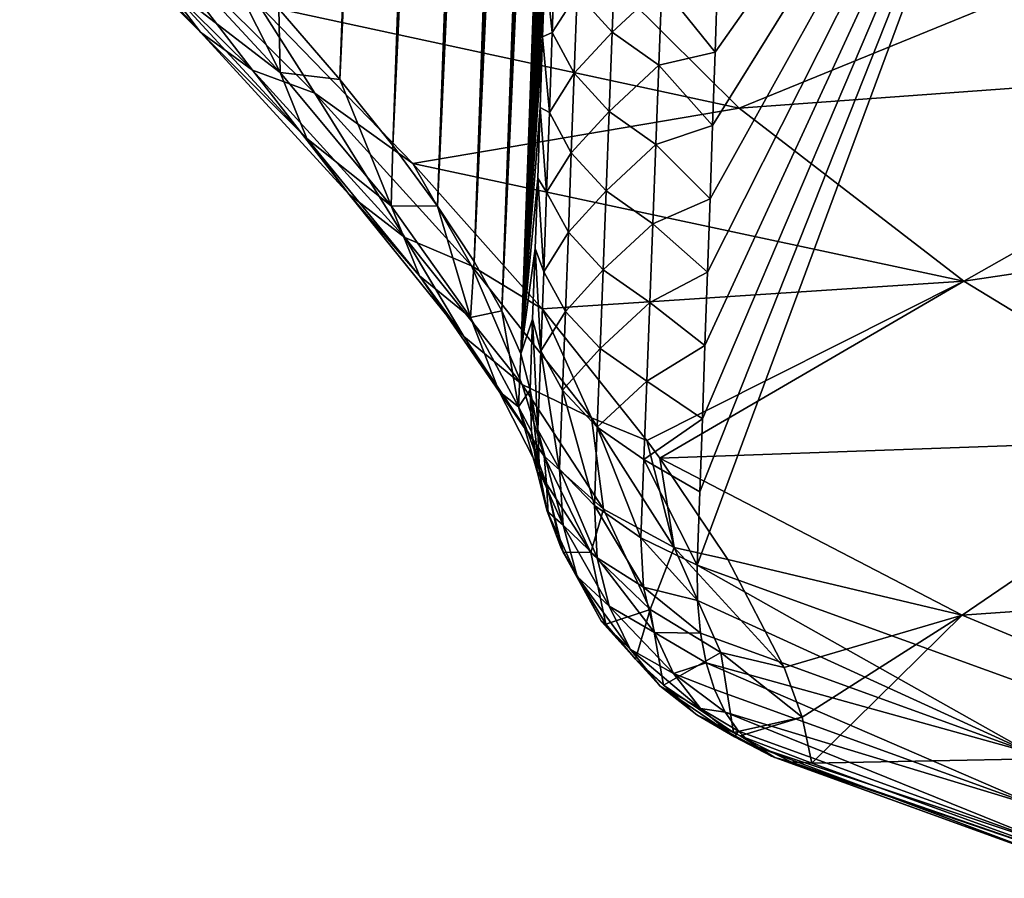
# Model space of a CAD drawing. Header units: metres. Extents: x -109 to 109, y -67 to 73.
# Tile 3 of 253: x -94.18 to -89.1, y -65.54 to -61.11. Entities that reach past the tile are written whole.
import ezdxf

# ---------------------------------------------------------------- set-up
doc = ezdxf.new("R2010")
doc.units = ezdxf.units.M
doc.layers.add('solid_508035_K244200000C76', color=7, linetype='CONTINUOUS')

msp = doc.modelspace()

# ---------------------------------------------------------------- linework, layer by layer
at = {"layer": 'solid_508035_K244200000C76'}
for points in [[(-92.529495, -61.416386, 26.641356), (-92.844116, -61.050392, 27.426016), (-91.601288, -35.40015, 9.163286)], [(-92.529495, -61.416386, 26.641356), (-91.601288, -35.40015, 9.163286), (-91.554939, -35.753784, 9.199614)], [(-92.529495, -61.416386, 26.641356), (-91.554939, -35.753784, 9.199614), (-91.509621, -36.130493, 9.245691)], [(-92.529495, -61.416386, 26.641356), (-91.509621, -36.130493, 9.245691), (-91.465591, -36.532852, 9.303331)], [(-92.529495, -61.416386, 26.641356), (-91.465591, -36.532852, 9.303331), (-91.423004, -36.960964, 9.372581)], [(-92.529495, -61.416386, 26.641356), (-91.423004, -36.960964, 9.372581), (-91.395554, -37.26239, 9.426407)], [(-92.255577, -61.756981, 25.815155), (-92.529495, -61.416386, 26.641356), (-91.395554, -37.26239, 9.426407)], [(-92.255577, -61.756981, 25.815155), (-91.395554, -37.26239, 9.426407), (-91.368881, -37.576187, 9.486021)], [(-92.255577, -61.756981, 25.815155), (-91.368881, -37.576187, 9.486021), (-91.343079, -37.903275, 9.552103)], [(-92.255577, -61.756981, 25.815155), (-91.343079, -37.903275, 9.552103), (-91.318253, -38.244904, 9.625553)], [(-92.255577, -61.756981, 25.815155), (-91.318253, -38.244904, 9.625553), (-91.294395, -38.600319, 9.705802)], [(-92.255577, -61.756981, 25.815155), (-91.294395, -38.600319, 9.705802), (-91.271629, -38.97068, 9.79373)], [(-92.255577, -61.756981, 25.815155), (-91.271629, -38.97068, 9.79373), (-91.250053, -39.357327, 9.890346)], [(-92.255577, -61.756981, 25.815155), (-91.250053, -39.357327, 9.890346), (-91.22966, -39.759373, 9.994966)], [(-92.023582, -62.070747, 24.947222), (-92.255577, -61.756981, 25.815155), (-91.22966, -39.759373, 9.994966)], [(-92.023582, -62.070747, 24.947222), (-91.22966, -39.759373, 9.994966), (-91.210587, -40.178261, 10.108722)], [(-92.023582, -62.070747, 24.947222), (-91.210587, -40.178261, 10.108722), (-91.192947, -40.615417, 10.232735)], [(-92.023582, -62.070747, 24.947222), (-91.192947, -40.615417, 10.232735), (-91.17672, -41.069839, 10.366197)], [(-92.023582, -62.070747, 24.947222), (-91.17672, -41.069839, 10.366197), (-91.162056, -41.543285, 10.510558)], [(-92.023582, -62.070747, 24.947222), (-91.162056, -41.543285, 10.510558), (-91.152176, -41.911987, 10.626916)], [(-92.023582, -62.070747, 24.947222), (-91.152176, -41.911987, 10.626916), (-91.143204, -42.291451, 10.749429)], [(-92.023582, -62.070747, 24.947222), (-91.143204, -42.291451, 10.749429), (-91.135208, -42.682301, 10.878653)], [(-91.834892, -62.355961, 24.037245), (-92.023582, -62.070747, 24.947222), (-91.135208, -42.682301, 10.878653)], [(-91.834892, -62.355961, 24.037245), (-91.135208, -42.682301, 10.878653), (-91.128273, -43.08564, 11.015548)], [(-91.834892, -62.355961, 24.037245), (-91.128273, -43.08564, 11.015548), (-91.122459, -43.502213, 11.160759)], [(-91.834892, -62.355961, 24.037245), (-91.122459, -43.502213, 11.160759), (-91.117683, -43.930847, 11.313243)], [(-91.834892, -62.355961, 24.037245), (-91.117683, -43.930847, 11.313243), (-91.114029, -44.372417, 11.473806)], [(-91.834892, -62.355961, 24.037245), (-91.114029, -44.372417, 11.473806), (-91.111603, -44.828232, 11.643651)], [(-91.834892, -62.355961, 24.037245), (-91.111603, -44.828232, 11.643651), (-91.11058, -45.203812, 11.786816)], [(-91.834892, -62.355961, 24.037245), (-91.11058, -45.203812, 11.786816), (-91.110306, -45.588097, 11.935491)], [(-91.834892, -62.355961, 24.037245), (-91.110306, -45.588097, 11.935491), (-91.110817, -45.981453, 12.090062)], [(-91.834892, -62.355961, 24.037245), (-91.110817, -45.981453, 12.090062), (-91.112167, -46.384647, 12.251294)], [(-91.834892, -62.355961, 24.037245), (-91.112167, -46.384647, 12.251294), (-91.114418, -46.798431, 12.419947)], [(-91.691101, -62.61063, 23.084995), (-91.834892, -62.355961, 24.037245), (-91.114418, -46.798431, 12.419947)], [(-91.691101, -62.61063, 23.084995), (-91.114418, -46.798431, 12.419947), (-91.116997, -47.15173, 12.566546)], [(-91.691101, -62.61063, 23.084995), (-91.116997, -47.15173, 12.566546), (-91.120155, -47.511814, 12.717692)], [(-91.691101, -62.61063, 23.084995), (-91.120155, -47.511814, 12.717692), (-91.123894, -47.87888, 12.873603)], [(-91.691101, -62.61063, 23.084995), (-91.123894, -47.87888, 12.873603), (-91.128265, -48.253452, 13.034846)], [(-91.691101, -62.61063, 23.084995), (-91.128265, -48.253452, 13.034846), (-91.133301, -48.636059, 13.20199)], [(-91.691101, -62.61063, 23.084995), (-91.133301, -48.636059, 13.20199), (-91.13903, -49.027229, 13.375601)], [(-91.691101, -62.61063, 23.084995), (-91.13903, -49.027229, 13.375601), (-91.14547, -49.42757, 13.556119)], [(-91.691101, -62.61063, 23.084995), (-91.14547, -49.42757, 13.556119), (-91.152573, -49.837524, 13.743099)], [(-91.691101, -62.61063, 23.084995), (-91.152573, -49.837524, 13.743099), (-91.160332, -50.256237, 13.936335)], [(-91.691101, -62.61063, 23.084995), (-91.160332, -50.256237, 13.936335), (-91.168755, -50.682724, 14.135715)], [(-91.691101, -62.61063, 23.084995), (-91.168755, -50.682724, 14.135715), (-91.177834, -51.116001, 14.341125)], [(-91.691101, -62.61063, 23.084995), (-91.177834, -51.116001, 14.341125), (-91.187561, -51.555077, 14.552456)], [(-91.593971, -62.832417, 22.090105), (-91.691101, -62.61063, 23.084995), (-91.187561, -51.555077, 14.552456)], [(-91.593971, -62.832417, 22.090105), (-91.187561, -51.555077, 14.552456), (-91.196404, -51.935875, 14.738387)], [(-91.593971, -62.832417, 22.090105), (-91.196404, -51.935875, 14.738387), (-91.205727, -52.322945, 14.929367)], [(-91.593971, -62.832417, 22.090105), (-91.205727, -52.322945, 14.929367), (-91.2155, -52.715565, 15.125083)], [(-91.593971, -62.832417, 22.090105), (-91.2155, -52.715565, 15.125083), (-91.2257, -53.112572, 15.325092)], [(-91.593971, -62.832417, 22.090105), (-91.2257, -53.112572, 15.325092), (-91.236298, -53.512814, 15.528952)], [(-91.593971, -62.832417, 22.090105), (-91.236298, -53.512814, 15.528952), (-91.247253, -53.915123, 15.73622)], [(-91.593971, -62.832417, 22.090105), (-91.247253, -53.915123, 15.73622), (-91.258522, -54.318348, 15.946456)], [(-91.593971, -62.832417, 22.090105), (-91.258522, -54.318348, 15.946456), (-91.270088, -54.722157, 16.159533)], [(-91.593971, -62.832417, 22.090105), (-91.270088, -54.722157, 16.159533), (-91.281975, -55.128513, 16.376205)], [(-91.593971, -62.832417, 22.090105), (-91.281975, -55.128513, 16.376205), (-91.294167, -55.537178, 16.596382)], [(-91.593971, -62.832417, 22.090105), (-91.294167, -55.537178, 16.596382), (-91.306641, -55.947693, 16.819887)], [(-91.593971, -62.832417, 22.090105), (-91.306641, -55.947693, 16.819887), (-91.319366, -56.359596, 17.046547)], [(-91.593971, -62.832417, 22.090105), (-91.319366, -56.359596, 17.046547), (-91.332329, -56.772434, 17.276188)], [(-91.593971, -62.832417, 22.090105), (-91.332329, -56.772434, 17.276188), (-91.345497, -57.185749, 17.508635)], [(-91.593971, -62.832417, 22.090105), (-91.345497, -57.185749, 17.508635), (-91.358864, -57.599682, 17.743967)], [(-91.593971, -62.832417, 22.090105), (-91.358864, -57.599682, 17.743967), (-91.372452, -58.015175, 17.982576)], [(-91.593971, -62.832417, 22.090105), (-91.372452, -58.015175, 17.982576), (-91.386223, -58.431854, 18.224285)], [(-91.593971, -62.832417, 22.090105), (-91.386223, -58.431854, 18.224285), (-91.400162, -58.849297, 18.468895)], [(-90.683044, -63.923542, 19.703503), (-90.669228, -63.546173, 19.459841), (-88.716827, -58.621601, 15.215518)], [(-88.974266, -64.543686, 18.817848), (-90.683044, -63.923542, 19.703503), (-88.716827, -58.621601, 15.215518)], [(-90.669228, -63.546173, 19.459841), (-90.655571, -63.168419, 19.21837), (-88.716827, -58.621601, 15.215518)], [(-90.655571, -63.168419, 19.21837), (-90.642082, -62.790291, 18.979088), (-88.716827, -58.621601, 15.215518)], [(-90.642082, -62.790291, 18.979088), (-90.628761, -62.411797, 18.741989), (-88.716827, -58.621601, 15.215518)], [(-90.628761, -62.411797, 18.741989), (-90.615608, -62.032944, 18.507067), (-88.716827, -58.621601, 15.215518)], [(-90.615608, -62.032944, 18.507067), (-90.602631, -61.653748, 18.274317), (-88.716827, -58.621601, 15.215518)], [(-90.602631, -61.653748, 18.274317), (-90.589821, -61.274216, 18.043734), (-88.716827, -58.621601, 15.215518)], [(-90.589821, -61.274216, 18.043734), (-90.577156, -60.894039, 17.815109), (-88.716827, -58.621601, 15.215518)], [(-91.593971, -62.832417, 22.090105), (-91.400162, -58.849297, 18.468895), (-91.414253, -59.267075, 18.716202)], [(-91.593971, -62.832417, 22.090105), (-91.414253, -59.267075, 18.716202), (-91.428459, -59.684772, 18.966009)], [(-91.593971, -62.832417, 22.090105), (-91.428459, -59.684772, 18.966009), (-91.442772, -60.101959, 19.218115)], [(-91.593971, -62.832417, 22.090105), (-91.442772, -60.101959, 19.218115), (-91.455368, -60.466564, 19.44058)], [(-93.248756, -61.172348, 29.712093), (-94.182816, -60.244396, 31.037319), (-93.448242, -60.908463, 29.422947)], [(-93.941917, -60.413387, 31.363581), (-94.182816, -60.244396, 31.037319), (-93.248756, -61.172348, 29.712093)], [(-92.980797, -61.368217, 29.999968), (-93.941917, -60.413387, 31.363581), (-93.248756, -61.172348, 29.712093)], [(-93.645531, -60.504864, 31.674742), (-93.941917, -60.413387, 31.363581), (-92.980797, -61.368217, 29.999968)], [(-91.593971, -62.832417, 22.090105), (-91.455368, -60.466564, 19.44058), (-91.46804, -60.831154, 19.664988)], [(-92.65731, -61.486622, 30.272676), (-92.949333, -61.028305, 31.138382), (-93.645531, -60.504864, 31.674742)], [(-92.65731, -61.486622, 30.272676), (-93.645531, -60.504864, 31.674742), (-92.980797, -61.368217, 29.999968)], [(-92.836334, -61.379383, 27.741295), (-93.569633, -60.589298, 29.146484), (-93.198395, -60.660172, 28.169134)], [(-93.448242, -60.908463, 29.422947), (-93.569633, -60.589298, 29.146484), (-92.836334, -61.379383, 27.741295)], [(-91.438049, -60.59761, 33.272446), (-90.466095, -61.563213, 31.893425), (-88.074043, -60.587364, 35.327728)], [(-90.466095, -61.563213, 31.893425), (-87.320969, -61.335514, 34.259258), (-88.074043, -60.587364, 35.327728)], [(-92.949333, -61.028305, 31.138382), (-90.466095, -61.563213, 31.893425), (-91.438049, -60.59761, 33.272446)], [(-92.836334, -61.379383, 27.741295), (-93.198395, -60.660172, 28.169134), (-92.844116, -61.050392, 27.426016)], [(-91.430878, -61.174049, 19.430851), (-91.46804, -60.831154, 19.664988), (-91.416061, -60.760265, 19.175602)], [(-91.430878, -61.174049, 19.430851), (-91.416061, -60.760265, 19.175602), (-91.302719, -60.971859, 18.87747)], [(-91.302719, -60.971859, 18.87747), (-91.106705, -60.759979, 18.354109), (-91.122192, -61.171291, 18.60516)], [(-91.122192, -61.171291, 18.60516), (-91.106705, -60.759979, 18.354109), (-90.864944, -60.931583, 18.112665)], [(-91.593971, -62.832417, 22.090105), (-91.46804, -60.831154, 19.664988), (-91.480782, -61.19574, 19.891335)], [(-91.430878, -61.174049, 19.430851), (-91.480782, -61.19574, 19.891335), (-91.46804, -60.831154, 19.664988)], [(-90.864944, -60.931583, 18.112665), (-90.577156, -60.894039, 17.815109), (-90.589821, -61.274216, 18.043734)], [(-92.6987, -61.72089, 27.981012), (-93.448242, -60.908463, 29.422947), (-92.836334, -61.379383, 27.741295)], [(-93.248756, -61.172348, 29.712093), (-93.448242, -60.908463, 29.422947), (-92.6987, -61.72089, 27.981012)], [(-91.122192, -61.171291, 18.60516), (-90.864944, -60.931583, 18.112665), (-90.880737, -61.342361, 18.363119)], [(-90.880737, -61.342361, 18.363119), (-90.864944, -60.931583, 18.112665), (-90.589821, -61.274216, 18.043734)], [(-91.430878, -61.174049, 19.430851), (-91.302719, -60.971859, 18.87747), (-91.317871, -61.383961, 19.131638)], [(-91.317871, -61.383961, 19.131638), (-91.302719, -60.971859, 18.87747), (-91.122192, -61.171291, 18.60516)], [(-92.949333, -61.028305, 31.138382), (-92.151939, -61.849995, 29.860289), (-90.466095, -61.563213, 31.893425)], [(-92.65731, -61.486622, 30.272676), (-92.151939, -61.849995, 29.860289), (-92.949333, -61.028305, 31.138382)], [(-92.836334, -61.379383, 27.741295), (-92.844116, -61.050392, 27.426016), (-92.529495, -61.416386, 26.641356)], [(-92.480545, -62.009956, 28.229782), (-93.248756, -61.172348, 29.712093), (-92.6987, -61.72089, 27.981012)], [(-92.980797, -61.368217, 29.999968), (-93.248756, -61.172348, 29.712093), (-92.480545, -62.009956, 28.229782)], [(-91.593971, -62.832417, 22.090105), (-91.480782, -61.19574, 19.891335), (-91.493591, -61.560318, 20.119623)], [(-91.445709, -61.586716, 19.687925), (-91.493591, -61.560318, 20.119623), (-91.480782, -61.19574, 19.891335)], [(-91.445709, -61.586716, 19.687925), (-91.480782, -61.19574, 19.891335), (-91.430878, -61.174049, 19.430851)], [(-91.445709, -61.586716, 19.687925), (-91.430878, -61.174049, 19.430851), (-91.317871, -61.383961, 19.131638)], [(-91.317871, -61.383961, 19.131638), (-91.122192, -61.171291, 18.60516), (-91.137619, -61.58149, 18.858027)], [(-91.137619, -61.58149, 18.858027), (-91.122192, -61.171291, 18.60516), (-90.880737, -61.342361, 18.363119)], [(-90.880737, -61.342361, 18.363119), (-90.589821, -61.274216, 18.043734), (-90.602631, -61.653748, 18.274317)], [(-91.137619, -61.58149, 18.858027), (-90.880737, -61.342361, 18.363119), (-90.896439, -61.752014, 18.6154)], [(-90.896439, -61.752014, 18.6154), (-90.880737, -61.342361, 18.363119), (-90.602631, -61.653748, 18.274317)], [(-90.466095, -61.563213, 31.893425), (-89.305267, -62.457565, 30.616158), (-87.320969, -61.335514, 34.259258)], [(-89.305267, -62.457565, 30.616158), (-86.421562, -62.028461, 33.26963), (-87.320969, -61.335514, 34.259258)], [(-92.192398, -62.232628, 28.475592), (-92.980797, -61.368217, 29.999968), (-92.480545, -62.009956, 28.229782)], [(-92.65731, -61.486622, 30.272676), (-92.980797, -61.368217, 29.999968), (-92.192398, -62.232628, 28.475592)], [(-92.263672, -62.067867, 26.211527), (-92.836334, -61.379383, 27.741295), (-92.529495, -61.416386, 26.641356)], [(-92.6987, -61.72089, 27.981012), (-92.836334, -61.379383, 27.741295), (-92.263672, -62.067867, 26.211527)], [(-91.445709, -61.586716, 19.687925), (-91.317871, -61.383961, 19.131638), (-91.332985, -61.794945, 19.387617)], [(-91.332985, -61.794945, 19.387617), (-91.317871, -61.383961, 19.131638), (-91.137619, -61.58149, 18.858027)], [(-92.263672, -62.067867, 26.211527), (-92.529495, -61.416386, 26.641356), (-92.255577, -61.756981, 25.815155)], [(-91.84816, -62.378162, 28.706587), (-92.151939, -61.849995, 29.860289), (-92.65731, -61.486622, 30.272676)], [(-91.84816, -62.378162, 28.706587), (-92.65731, -61.486622, 30.272676), (-92.192398, -62.232628, 28.475592)], [(-92.151939, -61.849995, 29.860289), (-89.305267, -62.457565, 30.616158), (-90.466095, -61.563213, 31.893425)], [(-91.593971, -62.832417, 22.090105), (-91.493591, -61.560318, 20.119623), (-91.50647, -61.924892, 20.349855)], [(-91.460533, -61.998257, 19.946815), (-91.50647, -61.924892, 20.349855), (-91.493591, -61.560318, 20.119623)], [(-91.460533, -61.998257, 19.946815), (-91.493591, -61.560318, 20.119623), (-91.445709, -61.586716, 19.687925)], [(-91.460533, -61.998257, 19.946815), (-91.445709, -61.586716, 19.687925), (-91.332985, -61.794945, 19.387617)], [(-91.332985, -61.794945, 19.387617), (-91.137619, -61.58149, 18.858027), (-91.152969, -61.99057, 19.1127)], [(-91.152969, -61.99057, 19.1127), (-91.137619, -61.58149, 18.858027), (-90.896439, -61.752014, 18.6154)], [(-90.896439, -61.752014, 18.6154), (-90.602631, -61.653748, 18.274317), (-90.615608, -62.032944, 18.507067)], [(-92.117104, -62.430241, 26.412125), (-92.6987, -61.72089, 27.981012), (-92.263672, -62.067867, 26.211527)], [(-92.480545, -62.009956, 28.229782), (-92.6987, -61.72089, 27.981012), (-92.117104, -62.430241, 26.412125)], [(-92.263672, -62.067867, 26.211527), (-92.255577, -61.756981, 25.815155), (-92.023582, -62.070747, 24.947222)], [(-91.152969, -61.99057, 19.1127), (-90.896439, -61.752014, 18.6154), (-90.912033, -62.160538, 18.869497)], [(-90.912033, -62.160538, 18.869497), (-90.896439, -61.752014, 18.6154), (-90.615608, -62.032944, 18.507067)], [(-91.460533, -61.998257, 19.946815), (-91.332985, -61.794945, 19.387617), (-91.348053, -62.204811, 19.645401)], [(-91.348053, -62.204811, 19.645401), (-91.332985, -61.794945, 19.387617), (-91.152969, -61.99057, 19.1127)], [(-92.151939, -61.849995, 29.860289), (-91.483337, -62.601246, 28.476845), (-89.305267, -62.457565, 30.616158)], [(-91.84816, -62.378162, 28.706587), (-91.483337, -62.601246, 28.476845), (-92.151939, -61.849995, 29.860289)], [(-91.593971, -62.832417, 22.090105), (-91.50647, -61.924892, 20.349855), (-91.519402, -62.289459, 20.582027)], [(-91.475357, -62.408669, 20.20751), (-91.519402, -62.289459, 20.582027), (-91.50647, -61.924892, 20.349855)], [(-91.475357, -62.408669, 20.20751), (-91.50647, -61.924892, 20.349855), (-91.460533, -61.998257, 19.946815)], [(-91.887764, -62.743275, 26.618153), (-92.480545, -62.009956, 28.229782), (-92.117104, -62.430241, 26.412125)], [(-92.192398, -62.232628, 28.475592), (-92.480545, -62.009956, 28.229782), (-91.887764, -62.743275, 26.618153)], [(-91.475357, -62.408669, 20.20751), (-91.460533, -61.998257, 19.946815), (-91.348053, -62.204811, 19.645401)], [(-91.348053, -62.204811, 19.645401), (-91.152969, -61.99057, 19.1127), (-91.168243, -62.398533, 19.369169)], [(-91.168243, -62.398533, 19.369169), (-91.152969, -61.99057, 19.1127), (-90.912033, -62.160538, 18.869497)], [(-90.912033, -62.160538, 18.869497), (-90.615608, -62.032944, 18.507067), (-90.628761, -62.411797, 18.741989)], [(-89.305267, -62.457565, 30.616158), (-87.971283, -63.26857, 29.45792), (-86.421562, -62.028461, 33.26963)], [(-91.854164, -62.645496, 24.583765), (-92.263672, -62.067867, 26.211527), (-92.023582, -62.070747, 24.947222)], [(-92.117104, -62.430241, 26.412125), (-92.263672, -62.067867, 26.211527), (-91.854164, -62.645496, 24.583765)], [(-91.854164, -62.645496, 24.583765), (-92.023582, -62.070747, 24.947222), (-91.834892, -62.355961, 24.037245)], [(-91.168243, -62.398533, 19.369169), (-90.912033, -62.160538, 18.869497), (-90.927521, -62.567928, 19.125402)], [(-90.927521, -62.567928, 19.125402), (-90.912033, -62.160538, 18.869497), (-90.628761, -62.411797, 18.741989)], [(-91.475357, -62.408669, 20.20751), (-91.348053, -62.204811, 19.645401), (-91.363083, -62.613548, 19.904978)], [(-91.363083, -62.613548, 19.904978), (-91.348053, -62.204811, 19.645401), (-91.168243, -62.398533, 19.369169)], [(-91.586708, -62.991867, 26.819654), (-92.192398, -62.232628, 28.475592), (-91.887764, -62.743275, 26.618153)], [(-91.84816, -62.378162, 28.706587), (-92.192398, -62.232628, 28.475592), (-91.586708, -62.991867, 26.819654)], [(-91.593971, -62.832417, 22.090105), (-91.519402, -62.289459, 20.582027), (-91.532394, -62.654022, 20.816143)], [(-91.490166, -62.817947, 20.469999), (-91.532394, -62.654022, 20.816143), (-91.519402, -62.289459, 20.582027)], [(-91.490166, -62.817947, 20.469999), (-91.519402, -62.289459, 20.582027), (-91.475357, -62.408669, 20.20751)], [(-91.854164, -62.645496, 24.583765), (-91.834892, -62.355961, 24.037245), (-91.691101, -62.61063, 23.084995)], [(-91.228477, -63.164021, 27.006918), (-91.483337, -62.601246, 28.476845), (-91.84816, -62.378162, 28.706587)], [(-91.228477, -63.164021, 27.006918), (-91.84816, -62.378162, 28.706587), (-91.586708, -62.991867, 26.819654)], [(-91.490166, -62.817947, 20.469999), (-91.475357, -62.408669, 20.20751), (-91.363083, -62.613548, 19.904978)], [(-91.363083, -62.613548, 19.904978), (-91.168243, -62.398533, 19.369169), (-91.183434, -62.805367, 19.627426)], [(-91.183434, -62.805367, 19.627426), (-91.168243, -62.398533, 19.369169), (-90.927521, -62.567928, 19.125402)], [(-90.927521, -62.567928, 19.125402), (-90.628761, -62.411797, 18.741989), (-90.642082, -62.790291, 18.979088)], [(-91.705902, -63.026581, 24.74448), (-92.117104, -62.430241, 26.412125), (-91.854164, -62.645496, 24.583765)], [(-91.887764, -62.743275, 26.618153), (-92.117104, -62.430241, 26.412125), (-91.705902, -63.026581, 24.74448)], [(-91.483337, -62.601246, 28.476845), (-90.942665, -63.280811, 26.991407), (-89.305267, -62.457565, 30.616158)], [(-90.942665, -63.280811, 26.991407), (-90.876022, -63.371719, 26.771431), (-89.305267, -62.457565, 30.616158)], [(-90.876022, -63.371719, 26.771431), (-87.971283, -63.26857, 29.45792), (-89.305267, -62.457565, 30.616158)], [(-91.183434, -62.805367, 19.627426), (-90.927521, -62.567928, 19.125402), (-90.942886, -62.974186, 19.383106)], [(-90.942886, -62.974186, 19.383106), (-90.927521, -62.567928, 19.125402), (-90.642082, -62.790291, 18.979088)], [(-91.604736, -63.106289, 22.884409), (-91.854164, -62.645496, 24.583765), (-91.691101, -62.61063, 23.084995)], [(-91.604736, -63.106289, 22.884409), (-91.691101, -62.61063, 23.084995), (-91.593971, -62.832417, 22.090105)], [(-91.490166, -62.817947, 20.469999), (-91.363083, -62.613548, 19.904978), (-91.378052, -63.021156, 20.16634)], [(-91.228477, -63.164021, 27.006918), (-90.942665, -63.280811, 26.991407), (-91.483337, -62.601246, 28.476845)], [(-91.378052, -63.021156, 20.16634), (-91.363083, -62.613548, 19.904978), (-91.183434, -62.805367, 19.627426)], [(-91.705902, -63.026581, 24.74448), (-91.854164, -62.645496, 24.583765), (-91.604736, -63.106289, 22.884409)], [(-91.593971, -62.832417, 22.090105), (-91.532394, -62.654022, 20.816143), (-91.545441, -63.018581, 21.0522)], [(-91.504959, -63.226086, 20.734274), (-91.545441, -63.018581, 21.0522), (-91.532394, -62.654022, 20.816143)], [(-91.490166, -62.817947, 20.469999), (-91.504959, -63.226086, 20.734274), (-91.532394, -62.654022, 20.816143)], [(-91.472794, -63.361683, 24.906969), (-91.887764, -62.743275, 26.618153), (-91.705902, -63.026581, 24.74448)], [(-91.586708, -62.991867, 26.819654), (-91.887764, -62.743275, 26.618153), (-91.472794, -63.361683, 24.906969)], [(-91.490166, -62.817947, 20.469999), (-91.39296, -63.427628, 20.429478), (-91.504959, -63.226086, 20.734274)], [(-91.490166, -62.817947, 20.469999), (-91.378052, -63.021156, 20.16634), (-91.39296, -63.427628, 20.429478)], [(-91.378052, -63.021156, 20.16634), (-91.183434, -62.805367, 19.627426), (-91.198532, -63.211075, 19.887461)], [(-91.198532, -63.211075, 19.887461), (-91.183434, -62.805367, 19.627426), (-90.942886, -62.974186, 19.383106)], [(-90.942886, -62.974186, 19.383106), (-90.642082, -62.790291, 18.979088), (-90.655571, -63.168419, 19.21837)], [(-91.604736, -63.106289, 22.884409), (-91.593971, -62.832417, 22.090105), (-91.545441, -63.018581, 21.0522)], [(-91.198532, -63.211075, 19.887461), (-90.942886, -62.974186, 19.383106), (-90.958122, -63.379307, 19.642599)], [(-90.958122, -63.379307, 19.642599), (-90.942886, -62.974186, 19.383106), (-90.655571, -63.168419, 19.21837)], [(-91.461494, -63.503464, 23.005934), (-91.705902, -63.026581, 24.74448), (-91.604736, -63.106289, 22.884409)], [(-91.472794, -63.361683, 24.906969), (-91.705902, -63.026581, 24.74448), (-91.461494, -63.503464, 23.005934)], [(-91.53862, -63.234032, 21.09507), (-91.604736, -63.106289, 22.884409), (-91.545441, -63.018581, 21.0522)], [(-91.166092, -63.63464, 25.063374), (-91.586708, -62.991867, 26.819654), (-91.472794, -63.361683, 24.906969)], [(-91.228477, -63.164021, 27.006918), (-91.586708, -62.991867, 26.819654), (-91.166092, -63.63464, 25.063374)], [(-91.496956, -63.441738, 20.884098), (-91.545441, -63.018581, 21.0522), (-91.504959, -63.226086, 20.734274)], [(-91.496956, -63.441738, 20.884098), (-91.53862, -63.234032, 21.09507), (-91.545441, -63.018581, 21.0522)], [(-91.378052, -63.021156, 20.16634), (-91.213539, -63.61565, 20.149265), (-91.39296, -63.427628, 20.429478)], [(-91.378052, -63.021156, 20.16634), (-91.198532, -63.211075, 19.887461), (-91.213539, -63.61565, 20.149265)], [(-91.53862, -63.234032, 21.09507), (-91.507744, -63.447369, 21.138008), (-91.604736, -63.106289, 22.884409)], [(-91.461494, -63.503464, 23.005934), (-91.604736, -63.106289, 22.884409), (-91.507744, -63.447369, 21.138008)], [(-90.800591, -63.832272, 25.20616), (-90.942665, -63.280811, 26.991407), (-91.228477, -63.164021, 27.006918)], [(-90.800591, -63.832272, 25.20616), (-91.228477, -63.164021, 27.006918), (-91.166092, -63.63464, 25.063374)], [(-90.958122, -63.379307, 19.642599), (-90.655571, -63.168419, 19.21837), (-90.669228, -63.546173, 19.459841)], [(-91.496956, -63.441738, 20.884098), (-91.507744, -63.447369, 21.138008), (-91.53862, -63.234032, 21.09507)], [(-91.375595, -63.717152, 20.634857), (-91.504959, -63.226086, 20.734274), (-91.39296, -63.427628, 20.429478)], [(-91.496956, -63.441738, 20.884098), (-91.504959, -63.226086, 20.734274), (-91.375595, -63.717152, 20.634857)], [(-91.198532, -63.211075, 19.887461), (-90.973236, -63.783287, 19.903872), (-91.213539, -63.61565, 20.149265)], [(-91.198532, -63.211075, 19.887461), (-90.958122, -63.379307, 19.642599), (-90.973236, -63.783287, 19.903872)], [(-90.800591, -63.832272, 25.20616), (-90.876022, -63.371719, 26.771431), (-90.942665, -63.280811, 26.991407)], [(-90.876022, -63.371719, 26.771431), (-89.313835, -64.183159, 25.600388), (-87.971283, -63.26857, 29.45792)], [(-89.313835, -64.183159, 25.600388), (-86.482162, -63.985268, 28.434372), (-87.971283, -63.26857, 29.45792)], [(-91.23156, -63.858242, 23.125509), (-91.472794, -63.361683, 24.906969), (-91.461494, -63.503464, 23.005934)], [(-91.166092, -63.63464, 25.063374), (-91.472794, -63.361683, 24.906969), (-91.23156, -63.858242, 23.125509)], [(-90.973236, -63.783287, 19.903872), (-90.958122, -63.379307, 19.642599), (-90.683044, -63.923542, 19.703503)], [(-90.958122, -63.379307, 19.642599), (-90.669228, -63.546173, 19.459841), (-90.683044, -63.923542, 19.703503)], [(-90.524826, -63.895451, 25.377747), (-89.313835, -64.183159, 25.600388), (-90.876022, -63.371719, 26.771431)], [(-90.800591, -63.832272, 25.20616), (-90.524826, -63.895451, 25.377747), (-90.876022, -63.371719, 26.771431)], [(-91.199203, -63.885605, 20.339575), (-91.39296, -63.427628, 20.429478), (-91.213539, -63.61565, 20.149265)], [(-91.375595, -63.717152, 20.634857), (-91.39296, -63.427628, 20.429478), (-91.199203, -63.885605, 20.339575)], [(-91.457344, -63.644962, 21.045803), (-91.507744, -63.447369, 21.138008), (-91.496956, -63.441738, 20.884098)], [(-91.453133, -63.656132, 21.180573), (-91.461494, -63.503464, 23.005934), (-91.507744, -63.447369, 21.138008)], [(-91.457344, -63.644962, 21.045803), (-91.453133, -63.656132, 21.180573), (-91.507744, -63.447369, 21.138008)], [(-91.457344, -63.644962, 21.045803), (-91.496956, -63.441738, 20.884098), (-91.375595, -63.717152, 20.634857)], [(-91.386818, -63.831993, 21.216869), (-91.375412, -63.857777, 21.222223), (-91.461494, -63.503464, 23.005934)], [(-91.23156, -63.858242, 23.125509), (-91.461494, -63.503464, 23.005934), (-91.375412, -63.857777, 21.222223)], [(-91.453133, -63.656132, 21.180573), (-91.386818, -63.831993, 21.216869), (-91.461494, -63.503464, 23.005934)], [(-90.926033, -64.153511, 23.237345), (-91.166092, -63.63464, 25.063374), (-91.23156, -63.858242, 23.125509)], [(-90.96035, -64.037018, 20.082367), (-91.213539, -63.61565, 20.149265), (-90.973236, -63.783287, 19.903872)], [(-91.199203, -63.885605, 20.339575), (-91.213539, -63.61565, 20.149265), (-90.96035, -64.037018, 20.082367)], [(-90.800591, -63.832272, 25.20616), (-91.166092, -63.63464, 25.063374), (-90.926033, -64.153511, 23.237345)], [(-91.457344, -63.644962, 21.045803), (-91.386818, -63.831993, 21.216869), (-91.453133, -63.656132, 21.180573)], [(-91.457344, -63.644962, 21.045803), (-91.302788, -63.982666, 20.8596), (-91.386818, -63.831993, 21.216869)], [(-91.457344, -63.644962, 21.045803), (-91.375595, -63.717152, 20.634857), (-91.302788, -63.982666, 20.8596)], [(-91.375595, -63.717152, 20.634857), (-91.199203, -63.885605, 20.339575), (-91.13681, -64.135323, 20.547052)], [(-91.302788, -63.982666, 20.8596), (-91.375595, -63.717152, 20.634857), (-91.13681, -64.135323, 20.547052)], [(-90.680946, -64.105972, 19.832575), (-90.973236, -63.783287, 19.903872), (-90.683044, -63.923542, 19.703503)], [(-90.680946, -64.105972, 19.832575), (-90.96035, -64.037018, 20.082367), (-90.973236, -63.783287, 19.903872)], [(-91.176865, -64.215706, 21.096542), (-91.375412, -63.857777, 21.222223), (-91.386818, -63.831993, 21.216869)], [(-91.176865, -64.215706, 21.096542), (-91.386818, -63.831993, 21.216869), (-91.302788, -63.982666, 20.8596)], [(-90.559662, -64.375008, 23.336065), (-90.800591, -63.832272, 25.20616), (-90.926033, -64.153511, 23.237345)], [(-90.800591, -63.832272, 25.20616), (-90.232391, -64.452087, 23.57287), (-90.524826, -63.895451, 25.377747)], [(-90.559662, -64.375008, 23.336065), (-90.232391, -64.452087, 23.57287), (-90.800591, -63.832272, 25.20616)], [(-91.154816, -64.229561, 21.300657), (-91.23156, -63.858242, 23.125509), (-91.375412, -63.857777, 21.222223)], [(-91.176865, -64.215706, 21.096542), (-91.154816, -64.229561, 21.300657), (-91.375412, -63.857777, 21.222223)], [(-90.926033, -64.153511, 23.237345), (-91.23156, -63.858242, 23.125509), (-91.154816, -64.229561, 21.300657)], [(-91.199203, -63.885605, 20.339575), (-90.96035, -64.037018, 20.082367), (-90.903435, -64.272377, 20.276709)], [(-91.13681, -64.135323, 20.547052), (-91.199203, -63.885605, 20.339575), (-90.903435, -64.272377, 20.276709)], [(-90.524826, -63.895451, 25.377747), (-90.232391, -64.452087, 23.57287), (-89.313835, -64.183159, 25.600388)], [(-88.959686, -64.894249, 19.094139), (-90.683044, -63.923542, 19.703503), (-88.974266, -64.543686, 18.817848)], [(-88.959686, -64.894249, 19.094139), (-90.680946, -64.105972, 19.832575), (-90.683044, -63.923542, 19.703503)], [(-91.302788, -63.982666, 20.8596), (-91.13681, -64.135323, 20.547052), (-91.028076, -64.35791, 20.765982)], [(-91.176865, -64.215706, 21.096542), (-91.302788, -63.982666, 20.8596), (-91.028076, -64.35791, 20.765982)], [(-89.313835, -64.183159, 25.600388), (-87.594566, -64.899025, 24.57803), (-86.482162, -63.985268, 28.434372)], [(-90.665588, -64.275002, 19.978067), (-90.903435, -64.272377, 20.276709), (-90.96035, -64.037018, 20.082367)], [(-90.680946, -64.105972, 19.832575), (-90.665588, -64.275002, 19.978067), (-90.96035, -64.037018, 20.082367)], [(-91.13681, -64.135323, 20.547052), (-90.903435, -64.272377, 20.276709), (-90.803993, -64.483215, 20.481806)], [(-91.028076, -64.35791, 20.765982), (-91.13681, -64.135323, 20.547052), (-90.803993, -64.483215, 20.481806)], [(-88.959686, -64.894249, 19.094139), (-90.665588, -64.275002, 19.978067), (-90.680946, -64.105972, 19.832575)], [(-91.001549, -64.40892, 21.3395), (-90.926033, -64.153511, 23.237345), (-91.154816, -64.229561, 21.300657)], [(-91.001549, -64.40892, 21.3395), (-90.856606, -64.544769, 21.369528), (-90.926033, -64.153511, 23.237345)], [(-90.559662, -64.375008, 23.336065), (-90.926033, -64.153511, 23.237345), (-90.856606, -64.544769, 21.369528)], [(-90.232391, -64.452087, 23.57287), (-90.139572, -64.708473, 22.566263), (-89.313835, -64.183159, 25.600388)], [(-90.139572, -64.708473, 22.566263), (-90.090057, -64.947533, 21.465828), (-89.313835, -64.183159, 25.600388)], [(-90.090057, -64.947533, 21.465828), (-87.594566, -64.899025, 24.57803), (-89.313835, -64.183159, 25.600388)], [(-91.176865, -64.215706, 21.096542), (-91.001549, -64.40892, 21.3395), (-91.154816, -64.229561, 21.300657)], [(-91.176865, -64.215706, 21.096542), (-90.875999, -64.547234, 20.99032), (-91.001549, -64.40892, 21.3395)], [(-91.176865, -64.215706, 21.096542), (-91.028076, -64.35791, 20.765982), (-90.875999, -64.547234, 20.99032)], [(-90.636223, -64.428879, 20.137676), (-90.803993, -64.483215, 20.481806), (-90.903435, -64.272377, 20.276709)], [(-90.665588, -64.275002, 19.978067), (-90.636223, -64.428879, 20.137676), (-90.903435, -64.272377, 20.276709)], [(-88.959686, -64.894249, 19.094139), (-90.636223, -64.428879, 20.137676), (-90.665588, -64.275002, 19.978067)], [(-91.028076, -64.35791, 20.765982), (-90.803993, -64.483215, 20.481806), (-90.664619, -64.663986, 20.69228)], [(-90.875999, -64.547234, 20.99032), (-91.028076, -64.35791, 20.765982), (-90.664619, -64.663986, 20.69228)], [(-90.495163, -64.7882, 21.425562), (-90.559662, -64.375008, 23.336065), (-90.856606, -64.544769, 21.369528)], [(-90.559662, -64.375008, 23.336065), (-90.139572, -64.708473, 22.566263), (-90.232391, -64.452087, 23.57287)], [(-90.495163, -64.7882, 21.425562), (-90.139572, -64.708473, 22.566263), (-90.559662, -64.375008, 23.336065)], [(-90.684776, -64.698067, 21.213882), (-90.856606, -64.544769, 21.369528), (-91.001549, -64.40892, 21.3395)], [(-90.684776, -64.698067, 21.213882), (-91.001549, -64.40892, 21.3395), (-90.875999, -64.547234, 20.99032)], [(-90.636223, -64.428879, 20.137676), (-90.593224, -64.565651, 20.309435), (-90.803993, -64.483215, 20.481806)], [(-88.896027, -65.181648, 19.429983), (-90.593224, -64.565651, 20.309435), (-90.636223, -64.428879, 20.137676)], [(-88.896027, -65.181648, 19.429983), (-90.636223, -64.428879, 20.137676), (-88.959686, -64.894249, 19.094139)], [(-90.537125, -64.683548, 20.491087), (-90.664619, -64.663986, 20.69228), (-90.803993, -64.483215, 20.481806)], [(-90.593224, -64.565651, 20.309435), (-90.537125, -64.683548, 20.491087), (-90.803993, -64.483215, 20.481806)], [(-90.875999, -64.547234, 20.99032), (-90.664619, -64.663986, 20.69228), (-90.488983, -64.809975, 20.902618)], [(-90.684776, -64.698067, 21.213882), (-90.875999, -64.547234, 20.99032), (-90.488983, -64.809975, 20.902618)], [(-90.684776, -64.698067, 21.213882), (-90.495163, -64.7882, 21.425562), (-90.856606, -64.544769, 21.369528)], [(-88.896027, -65.181648, 19.429983), (-90.537125, -64.683548, 20.491087), (-90.593224, -64.565651, 20.309435)], [(-90.684776, -64.698067, 21.213882), (-90.459854, -64.80629, 21.429892), (-90.495163, -64.7882, 21.425562)], [(-90.684776, -64.698067, 21.213882), (-90.281143, -64.917542, 21.107206), (-90.459854, -64.80629, 21.429892)], [(-90.684776, -64.698067, 21.213882), (-90.488983, -64.809975, 20.902618), (-90.281143, -64.917542, 21.107206)], [(-90.468643, -64.781082, 20.680376), (-90.488983, -64.809975, 20.902618), (-90.664619, -64.663986, 20.69228)], [(-90.537125, -64.683548, 20.491087), (-90.468643, -64.781082, 20.680376), (-90.664619, -64.663986, 20.69228)], [(-88.786461, -65.391563, 19.808632), (-90.468643, -64.781082, 20.680376), (-90.537125, -64.683548, 20.491087)], [(-88.786461, -65.391563, 19.808632), (-90.537125, -64.683548, 20.491087), (-88.896027, -65.181648, 19.429983)], [(-90.459854, -64.80629, 21.429892), (-90.139572, -64.708473, 22.566263), (-90.495163, -64.7882, 21.425562)], [(-90.459854, -64.80629, 21.429892), (-90.090057, -64.947533, 21.465828), (-90.139572, -64.708473, 22.566263)], [(-90.468643, -64.781082, 20.680376), (-90.388649, -64.857048, 20.874929), (-90.488983, -64.809975, 20.902618)], [(-90.298088, -64.910515, 21.072342), (-90.281143, -64.917542, 21.107206), (-90.488983, -64.809975, 20.902618)], [(-90.388649, -64.857048, 20.874929), (-90.298088, -64.910515, 21.072342), (-90.488983, -64.809975, 20.902618)], [(-88.786461, -65.391563, 19.808632), (-90.388649, -64.857048, 20.874929), (-90.468643, -64.781082, 20.680376)], [(-90.198135, -64.940804, 21.270168), (-90.090057, -64.947533, 21.465828), (-90.459854, -64.80629, 21.429892)], [(-90.198135, -64.940804, 21.270168), (-90.459854, -64.80629, 21.429892), (-90.281143, -64.917542, 21.107206)], [(-88.636459, -65.513519, 20.211208), (-90.298088, -64.910515, 21.072342), (-90.388649, -64.857048, 20.874929)], [(-88.636459, -65.513519, 20.211208), (-90.388649, -64.857048, 20.874929), (-88.786461, -65.391563, 19.808632)], [(-88.636459, -65.513519, 20.211208), (-90.281143, -64.917542, 21.107206), (-90.298088, -64.910515, 21.072342)], [(-90.090057, -64.947533, 21.465828), (-88.453484, -65.541443, 20.61764), (-87.594566, -64.899025, 24.57803)], [(-90.198135, -64.940804, 21.270168), (-90.281143, -64.917542, 21.107206), (-88.453484, -65.541443, 20.61764)], [(-88.636459, -65.513519, 20.211208), (-88.453484, -65.541443, 20.61764), (-90.281143, -64.917542, 21.107206)], [(-90.198135, -64.940804, 21.270168), (-88.453484, -65.541443, 20.61764), (-90.090057, -64.947533, 21.465828)]]:
    msp.add_3dface(points, dxfattribs=at)

doc.saveas('drawing.dxf')
